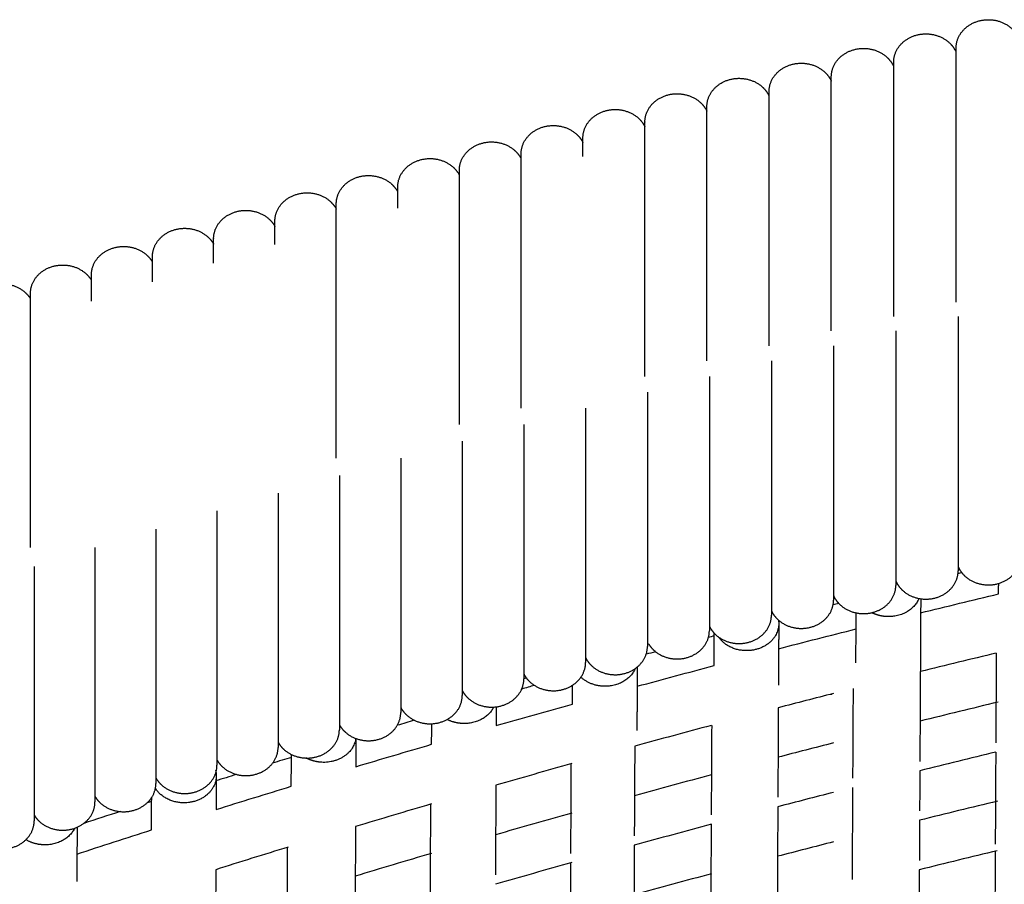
# Model space of a CAD drawing. Header units: millimetres. Extents: x -31695 to -19845, y -5614 to 7253.
# Tile 9 of 256: x -30722 to -30660, y -3984 to -3929. Entities that reach past the tile are written whole.
import ezdxf

# ---------------------------------------------------------------- set-up
doc = ezdxf.new("R2010")
doc.units = ezdxf.units.MM
doc.layers.add('2d', color=7, linetype='Continuous', true_color=0x000000)

msp = doc.modelspace()

# ---------------------------------------------------------------- linework, layer by layer
at = {"layer": '2d', "linetype": 'Continuous', "lineweight": -3}
for points, weights, knots in [([(-30662.695, -3931.075), (-30662.695, -3930.333), (-30662.096, -3929.807), (-30661.497, -3929.282), (-30660.65, -3929.282), (-30659.803, -3929.282), (-30659.204, -3929.807), (-30658.883, -3930.089), (-30658.728, -3930.463)], [1, 0.853553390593, 0.853553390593, 0.853553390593, 1, 0.853553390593, 0.853553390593, 0.853553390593, 0.895577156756], [0, 0, 0, 1.449747, 1.449747, 2.899495, 2.899495, 4.349242, 4.349242, 5.125847, 5.125847, 5.125847]), ([(-30666.657, -3931.975), (-30666.657, -3931.233), (-30666.058, -3930.708), (-30665.459, -3930.182), (-30664.612, -3930.182), (-30663.765, -3930.182), (-30663.165, -3930.708), (-30662.851, -3930.983), (-30662.695, -3931.349)], [1, 0.853553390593, 0.853553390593, 0.853553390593, 1, 0.853553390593, 0.853553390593, 0.853553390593, 0.893930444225], [0, 0, 0, 1.449747, 1.449747, 2.899495, 2.899495, 4.349242, 4.349242, 5.11048, 5.11048, 5.11048]), ([(-30670.613, -3932.895), (-30670.613, -3932.153), (-30670.014, -3931.627), (-30669.415, -3931.102), (-30668.568, -3931.102), (-30667.72, -3931.102), (-30667.121, -3931.627), (-30666.813, -3931.898), (-30666.657, -3932.254)], [1, 0.853553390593, 0.853553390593, 0.853553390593, 1, 0.853553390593, 0.853553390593, 0.853553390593, 0.892314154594], [0, 0, 0, 1.449747, 1.449747, 2.899495, 2.899495, 4.349242, 4.349242, 5.095088, 5.095088, 5.095088]), ([(-30662.695, -3947.212), (-30662.695, -3940.528), (-30662.695, -3935.802), (-30662.695, -3931.075), (-30662.695, -3931.075)], [1, 0.853553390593, 0.853553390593, 0.853553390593, 1], [0, 0, 0, 13.047727, 13.047727, 26.095454, 26.095454, 26.095454]), ([(-30674.562, -3933.835), (-30674.562, -3933.092), (-30673.963, -3932.567), (-30673.364, -3932.042), (-30672.517, -3932.042), (-30671.67, -3932.042), (-30671.071, -3932.567), (-30670.769, -3932.832), (-30670.613, -3933.18)], [1, 0.853553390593, 0.853553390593, 0.853553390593, 1, 0.853553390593, 0.853553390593, 0.853553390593, 0.890734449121], [0, 0, 0, 1.449747, 1.449747, 2.899495, 2.899495, 4.349242, 4.349242, 5.079731, 5.079731, 5.079731]), ([(-30666.657, -3948.112), (-30666.657, -3941.428), (-30666.657, -3936.702), (-30666.657, -3931.975), (-30666.657, -3931.975)], [1, 0.853553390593, 0.853553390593, 0.853553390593, 1], [0, 0, 0, 13.047727, 13.047727, 26.095454, 26.095454, 26.095454]), ([(-30678.506, -3934.794), (-30678.506, -3934.052), (-30677.907, -3933.526), (-30677.307, -3933.001), (-30676.46, -3933.001), (-30675.613, -3933.001), (-30675.014, -3933.526), (-30674.718, -3933.785), (-30674.562, -3934.125)], [1, 0.853553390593, 0.853553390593, 0.853553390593, 1, 0.853553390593, 0.853553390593, 0.853553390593, 0.889190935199], [0, 0, 0, 1.449747, 1.449747, 2.899495, 2.899495, 4.349242, 4.349242, 5.064408, 5.064408, 5.064408]), ([(-30670.613, -3949.032), (-30670.613, -3942.348), (-30670.613, -3937.622), (-30670.613, -3932.895), (-30670.613, -3932.895)], [1, 0.853553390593, 0.853553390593, 0.853553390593, 1], [0, 0, 0, 13.047727, 13.047727, 26.095454, 26.095454, 26.095454]), ([(-30682.442, -3935.773), (-30682.442, -3935.031), (-30681.843, -3934.505), (-30681.244, -3933.98), (-30680.397, -3933.98), (-30679.55, -3933.98), (-30678.951, -3934.505), (-30678.661, -3934.759), (-30678.506, -3935.09)], [1, 0.853553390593, 0.853553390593, 0.853553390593, 1, 0.853553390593, 0.853553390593, 0.853553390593, 0.887683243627], [0, 0, 0, 1.449747, 1.449747, 2.899495, 2.899495, 4.349242, 4.349242, 5.049116, 5.049116, 5.049116]), ([(-30674.562, -3949.972), (-30674.562, -3943.288), (-30674.562, -3938.561), (-30674.562, -3933.835), (-30674.562, -3933.835)], [1, 0.853553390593, 0.853553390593, 0.853553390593, 1], [0, 0, 0, 13.047727, 13.047727, 26.095454, 26.095454, 26.095454]), ([(-30686.372, -3936.772), (-30686.372, -3936.029), (-30685.773, -3935.504), (-30685.174, -3934.979), (-30684.327, -3934.979), (-30683.48, -3934.979), (-30682.881, -3935.504), (-30682.598, -3935.752), (-30682.442, -3936.075)], [1, 0.853553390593, 0.853553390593, 0.853553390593, 1, 0.853553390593, 0.853553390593, 0.853553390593, 0.886211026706], [0, 0, 0, 1.449747, 1.449747, 2.899495, 2.899495, 4.349242, 4.349242, 5.033855, 5.033855, 5.033855]), ([(-30678.506, -3950.931), (-30678.506, -3944.247), (-30678.506, -3939.521), (-30678.506, -3934.794), (-30678.506, -3934.794)], [1, 0.853553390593, 0.853553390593, 0.853553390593, 1], [0, 0, 0, 13.047727, 13.047727, 26.095454, 26.095454, 26.095454]), ([(-30682.442, -3951.91), (-30682.442, -3945.226), (-30682.442, -3940.5), (-30682.442, -3935.773), (-30682.442, -3935.773)], [1, 0.853553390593, 0.853553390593, 0.853553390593, 1], [0, 0, 0, 13.047727, 13.047727, 26.095454, 26.095454, 26.095454]), ([(-30690.296, -3937.79), (-30690.296, -3937.047), (-30689.697, -3936.522), (-30689.098, -3935.997), (-30688.25, -3935.997), (-30687.403, -3935.997), (-30686.804, -3936.522), (-30686.527, -3936.765), (-30686.372, -3937.08)], [1, 0.853553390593, 0.853553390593, 0.853553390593, 1, 0.853553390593, 0.853553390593, 0.853553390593, 0.884773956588], [0, 0, 0, 1.449747, 1.449747, 2.899495, 2.899495, 4.349242, 4.349242, 5.018623, 5.018623, 5.018623]), ([(-30694.212, -3938.828), (-30694.212, -3938.085), (-30693.613, -3937.56), (-30693.014, -3937.035), (-30692.167, -3937.035), (-30691.32, -3937.035), (-30690.721, -3937.56), (-30690.45, -3937.797), (-30690.296, -3938.104)], [1, 0.853553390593, 0.853553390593, 0.853553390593, 1, 0.853553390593, 0.853553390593, 0.853553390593, 0.883371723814], [0, 0, 0, 1.449747, 1.449747, 2.899495, 2.899495, 4.349242, 4.349242, 5.003418, 5.003418, 5.003418]), ([(-30690.296, -3953.927), (-30690.296, -3947.243), (-30690.296, -3942.516), (-30690.296, -3937.79), (-30690.296, -3937.79)], [1, 0.853553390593, 0.853553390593, 0.853553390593, 1], [0, 0, 0, 13.047727, 13.047727, 26.095454, 26.095454, 26.095454]), ([(-30698.122, -3939.885), (-30698.122, -3939.143), (-30697.523, -3938.617), (-30696.924, -3938.092), (-30696.076, -3938.092), (-30695.229, -3938.092), (-30694.63, -3938.617), (-30694.366, -3938.849), (-30694.212, -3939.147)], [1, 0.853553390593, 0.853553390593, 0.853553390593, 1, 0.853553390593, 0.853553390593, 0.853553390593, 0.882004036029], [0, 0, 0, 1.449747, 1.449747, 2.899495, 2.899495, 4.349242, 4.349242, 4.988239, 4.988239, 4.988239]), ([(-30694.212, -3954.965), (-30694.212, -3948.281), (-30694.212, -3943.554), (-30694.212, -3938.828), (-30694.212, -3938.828)], [1, 0.853553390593, 0.853553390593, 0.853553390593, 1], [0, 0, 0, 13.047727, 13.047727, 26.095454, 26.095454, 26.095454]), ([(-30702.024, -3940.962), (-30702.024, -3940.219), (-30701.425, -3939.694), (-30700.826, -3939.169), (-30699.979, -3939.169), (-30699.132, -3939.169), (-30698.532, -3939.694), (-30698.275, -3939.92), (-30698.122, -3940.21)], [1, 0.853553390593, 0.853553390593, 0.853553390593, 1, 0.853553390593, 0.853553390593, 0.853553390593, 0.880670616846], [0, 0, 0, 1.449747, 1.449747, 2.899495, 2.899495, 4.349242, 4.349242, 4.973085, 4.973085, 4.973085]), ([(-30705.919, -3942.058), (-30705.919, -3941.316), (-30705.32, -3940.791), (-30704.721, -3940.265), (-30703.874, -3940.265), (-30703.027, -3940.265), (-30702.428, -3940.791), (-30702.176, -3941.011), (-30702.024, -3941.293)], [1, 0.853553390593, 0.853553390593, 0.853553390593, 1, 0.853553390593, 0.853553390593, 0.853553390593, 0.879371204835], [0, 0, 0, 1.449747, 1.449747, 2.899495, 2.899495, 4.349242, 4.349242, 4.957955, 4.957955, 4.957955]), ([(-30709.807, -3943.174), (-30709.807, -3942.432), (-30709.208, -3941.906), (-30708.609, -3941.381), (-30707.762, -3941.381), (-30706.914, -3941.381), (-30706.315, -3941.906), (-30706.07, -3942.121), (-30705.919, -3942.395)], [1, 0.853553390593, 0.853553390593, 0.853553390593, 1, 0.853553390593, 0.853553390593, 0.853553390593, 0.878105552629], [0, 0, 0, 1.449747, 1.449747, 2.899495, 2.899495, 4.349242, 4.349242, 4.942847, 4.942847, 4.942847]), ([(-30702.024, -3957.099), (-30702.024, -3950.415), (-30702.024, -3945.688), (-30702.024, -3940.962), (-30702.024, -3940.962)], [1, 0.853553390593, 0.853553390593, 0.853553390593, 1], [0, 0, 0, 13.047727, 13.047727, 26.095454, 26.095454, 26.095454]), ([(-30713.687, -3944.309), (-30713.687, -3943.567), (-30713.088, -3943.042), (-30712.489, -3942.516), (-30711.642, -3942.516), (-30710.795, -3942.516), (-30710.196, -3943.042), (-30709.956, -3943.251), (-30709.807, -3943.517)], [1, 0.853553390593, 0.853553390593, 0.853553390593, 1, 0.853553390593, 0.853553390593, 0.853553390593, 0.876873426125], [0, 0, 0, 1.449747, 1.449747, 2.899495, 2.899495, 4.349242, 4.349242, 4.927761, 4.927761, 4.927761]), ([(-30717.56, -3945.464), (-30717.56, -3944.721), (-30716.961, -3944.196), (-30716.362, -3943.671), (-30715.514, -3943.671), (-30714.667, -3943.671), (-30714.068, -3944.196), (-30713.835, -3944.4), (-30713.687, -3944.658)], [1, 0.853553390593, 0.853553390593, 0.853553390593, 1, 0.853553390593, 0.853553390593, 0.853553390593, 0.875674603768], [0, 0, 0, 1.449747, 1.449747, 2.899495, 2.899495, 4.349242, 4.349242, 4.912695, 4.912695, 4.912695]), ([(-30721.425, -3946.638), (-30721.425, -3945.895), (-30720.826, -3945.37), (-30720.227, -3944.845), (-30719.379, -3944.845), (-30718.532, -3944.845), (-30717.933, -3945.37), (-30717.706, -3945.568), (-30717.56, -3945.818)], [1, 0.853553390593, 0.853553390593, 0.853553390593, 1, 0.853553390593, 0.853553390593, 0.853553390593, 0.874508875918], [0, 0, 0, 1.449747, 1.449747, 2.899495, 2.899495, 4.349242, 4.349242, 4.897648, 4.897648, 4.897648]), ([(-30725.282, -3947.831), (-30725.282, -3947.088), (-30724.682, -3946.563), (-30724.083, -3946.038), (-30723.236, -3946.038), (-30722.389, -3946.038), (-30721.79, -3946.563), (-30721.569, -3946.756), (-30721.425, -3946.998)], [1, 0.853553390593, 0.853553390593, 0.853553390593, 1, 0.853553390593, 0.853553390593, 0.853553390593, 0.873376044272], [0, 0, 0, 1.449747, 1.449747, 2.899495, 2.899495, 4.349242, 4.349242, 4.882619, 4.882619, 4.882619]), ([(-30721.425, -3962.774), (-30721.425, -3956.09), (-30721.425, -3951.364), (-30721.425, -3946.638), (-30721.425, -3946.638)], [1, 0.853553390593, 0.853553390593, 0.853553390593, 1], [0, 0, 0, 13.047727, 13.047727, 26.095454, 26.095454, 26.095454]), ([(-30662.566, -3948.112), (-30662.566, -3954.796), (-30662.566, -3959.522), (-30662.566, -3964.249), (-30662.566, -3964.249)], [1, 0.853553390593, 0.853553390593, 0.853553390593, 1], [0, 0, 0, 13.047727, 13.047727, 26.095454, 26.095454, 26.095454]), ([(-30666.522, -3949.032), (-30666.522, -3955.716), (-30666.522, -3960.442), (-30666.522, -3965.169), (-30666.522, -3965.169)], [1, 0.853553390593, 0.853553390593, 0.853553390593, 1], [0, 0, 0, 13.047727, 13.047727, 26.095454, 26.095454, 26.095454]), ([(-30670.472, -3949.972), (-30670.472, -3956.656), (-30670.472, -3961.382), (-30670.472, -3966.108), (-30670.472, -3966.108)], [1, 0.853553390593, 0.853553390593, 0.853553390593, 1], [0, 0, 0, 13.047727, 13.047727, 26.095454, 26.095454, 26.095454]), ([(-30674.415, -3950.931), (-30674.415, -3957.615), (-30674.415, -3962.341), (-30674.415, -3967.067), (-30674.415, -3967.067)], [1, 0.853553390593, 0.853553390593, 0.853553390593, 1], [0, 0, 0, 13.047727, 13.047727, 26.095454, 26.095454, 26.095454]), ([(-30678.352, -3951.91), (-30678.352, -3958.594), (-30678.352, -3963.32), (-30678.352, -3968.046), (-30678.352, -3968.046)], [1, 0.853553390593, 0.853553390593, 0.853553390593, 1], [0, 0, 0, 13.047727, 13.047727, 26.095454, 26.095454, 26.095454]), ([(-30682.282, -3952.908), (-30682.282, -3959.592), (-30682.282, -3964.319), (-30682.282, -3969.045), (-30682.282, -3969.045)], [1, 0.853553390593, 0.853553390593, 0.853553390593, 1], [0, 0, 0, 13.047727, 13.047727, 26.095454, 26.095454, 26.095454]), ([(-30686.205, -3953.927), (-30686.205, -3960.611), (-30686.205, -3965.337), (-30686.205, -3970.063), (-30686.205, -3970.063)], [1, 0.853553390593, 0.853553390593, 0.853553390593, 1], [0, 0, 0, 13.047727, 13.047727, 26.095454, 26.095454, 26.095454]), ([(-30690.121, -3954.965), (-30690.121, -3961.649), (-30690.121, -3966.375), (-30690.121, -3971.101), (-30690.121, -3971.101)], [1, 0.853553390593, 0.853553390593, 0.853553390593, 1], [0, 0, 0, 13.047727, 13.047727, 26.095454, 26.095454, 26.095454]), ([(-30694.031, -3956.022), (-30694.031, -3962.706), (-30694.031, -3967.432), (-30694.031, -3972.158), (-30694.031, -3972.158)], [1, 0.853553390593, 0.853553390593, 0.853553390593, 1], [0, 0, 0, 13.047727, 13.047727, 26.095454, 26.095454, 26.095454]), ([(-30697.933, -3957.099), (-30697.933, -3963.783), (-30697.933, -3968.509), (-30697.933, -3973.235), (-30697.933, -3973.235)], [1, 0.853553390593, 0.853553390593, 0.853553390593, 1], [0, 0, 0, 13.047727, 13.047727, 26.095454, 26.095454, 26.095454]), ([(-30701.829, -3958.195), (-30701.829, -3964.879), (-30701.829, -3969.605), (-30701.829, -3974.332), (-30701.829, -3974.332)], [1, 0.853553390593, 0.853553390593, 0.853553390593, 1], [0, 0, 0, 13.047727, 13.047727, 26.095454, 26.095454, 26.095454]), ([(-30705.716, -3959.311), (-30705.716, -3965.995), (-30705.716, -3970.721), (-30705.716, -3975.447), (-30705.716, -3975.447)], [1, 0.853553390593, 0.853553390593, 0.853553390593, 1], [0, 0, 0, 13.047727, 13.047727, 26.095454, 26.095454, 26.095454]), ([(-30709.596, -3960.446), (-30709.596, -3967.13), (-30709.596, -3971.856), (-30709.596, -3976.583), (-30709.596, -3976.583)], [1, 0.853553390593, 0.853553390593, 0.853553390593, 1], [0, 0, 0, 13.047727, 13.047727, 26.095454, 26.095454, 26.095454]), ([(-30713.469, -3961.6), (-30713.469, -3968.284), (-30713.469, -3973.011), (-30713.469, -3977.737), (-30713.469, -3977.737)], [1, 0.853553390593, 0.853553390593, 0.853553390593, 1], [0, 0, 0, 13.047727, 13.047727, 26.095454, 26.095454, 26.095454]), ([(-30717.334, -3962.774), (-30717.334, -3969.458), (-30717.334, -3974.185), (-30717.334, -3978.911), (-30717.334, -3978.911)], [1, 0.853553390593, 0.853553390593, 0.853553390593, 1], [0, 0, 0, 13.047727, 13.047727, 26.095454, 26.095454, 26.095454]), ([(-30662.566, -3963.975), (-30662.411, -3964.341), (-30662.096, -3964.616), (-30661.497, -3965.141), (-30660.65, -3965.141), (-30659.803, -3965.141), (-30659.204, -3964.616), (-30658.605, -3964.091), (-30658.605, -3963.348)], [0.893930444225, 0.853553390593, 0.853553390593, 0.853553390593, 1, 0.853553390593, 0.853553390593, 0.853553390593, 1], [0.68851, 0.68851, 0.68851, 1.449747, 1.449747, 2.899495, 2.899495, 4.349242, 4.349242, 5.79899, 5.79899, 5.79899]), ([(-30721.191, -3963.967), (-30721.191, -3970.651), (-30721.191, -3975.378), (-30721.191, -3980.104), (-30721.191, -3980.104)], [1, 0.853553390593, 0.853553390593, 0.853553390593, 1], [0, 0, 0, 13.047727, 13.047727, 26.095454, 26.095454, 26.095454]), ([(-30666.522, -3964.889), (-30666.366, -3965.246), (-30666.058, -3965.516), (-30665.459, -3966.042), (-30664.612, -3966.042), (-30663.765, -3966.042), (-30663.165, -3965.516), (-30662.566, -3964.991), (-30662.566, -3964.249)], [0.892314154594, 0.853553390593, 0.853553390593, 0.853553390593, 1, 0.853553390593, 0.853553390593, 0.853553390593, 1], [0.703902, 0.703902, 0.703902, 1.449747, 1.449747, 2.899495, 2.899495, 4.349242, 4.349242, 5.79899, 5.79899, 5.79899]), ([(-30670.472, -3965.823), (-30670.316, -3966.172), (-30670.014, -3966.436), (-30669.415, -3966.961), (-30668.568, -3966.961), (-30667.72, -3966.961), (-30667.121, -3966.436), (-30666.522, -3965.911), (-30666.522, -3965.169)], [0.890734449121, 0.853553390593, 0.853553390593, 0.853553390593, 1, 0.853553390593, 0.853553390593, 0.853553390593, 1], [0.719259, 0.719259, 0.719259, 1.449747, 1.449747, 2.899495, 2.899495, 4.349242, 4.349242, 5.79899, 5.79899, 5.79899]), ([(-30674.415, -3966.777), (-30674.259, -3967.117), (-30673.963, -3967.376), (-30673.364, -3967.901), (-30672.517, -3967.901), (-30671.67, -3967.901), (-30671.071, -3967.376), (-30670.472, -3966.851), (-30670.472, -3966.108)], [0.889207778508, 0.853553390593, 0.853553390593, 0.853553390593, 1, 0.853553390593, 0.853553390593, 0.853553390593, 1], [0.734413, 0.734413, 0.734413, 1.449747, 1.449747, 2.899495, 2.899495, 4.349242, 4.349242, 5.79899, 5.79899, 5.79899]), ([(-30665.05, -3966), (-30665.529, -3967.16), (-30666.992, -3967.154), (-30667.562, -3967.151), (-30668.048, -3966.903)], [0.899673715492, 0.771369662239, 1, 0.896603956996, 0.866208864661], [0.6100914, 0.6100914, 0.6100914, 0.8246681, 0.8246681, 0.9217085, 0.9217085, 0.9217085]), ([(-30678.352, -3967.75), (-30678.196, -3968.082), (-30677.907, -3968.335), (-30677.307, -3968.86), (-30676.46, -3968.86), (-30675.613, -3968.86), (-30675.014, -3968.335), (-30674.415, -3967.81), (-30674.415, -3967.067)], [0.887683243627, 0.853553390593, 0.853553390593, 0.853553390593, 1, 0.853553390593, 0.853553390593, 0.853553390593, 1], [0.749873, 0.749873, 0.749873, 1.449747, 1.449747, 2.899495, 2.899495, 4.349242, 4.349242, 5.79899, 5.79899, 5.79899]), ([(-30673.949, -3967.605), (-30673.958, -3969.32), (-30676.003, -3969.312), (-30677.188, -3969.307), (-30677.773, -3968.442)], [1, 0.707106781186, 1, 0.806424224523, 0.868720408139], [0.5497787, 0.5497787, 0.5497787, 0.8246681, 0.8246681, 1.0063449, 1.0063449, 1.0063449]), ([(-30682.206, -3968.883), (-30682.062, -3969.123), (-30681.843, -3969.314), (-30681.244, -3969.839), (-30680.397, -3969.839), (-30679.55, -3969.839), (-30678.951, -3969.314), (-30678.352, -3968.789), (-30678.352, -3968.046)], [0.873043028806, 0.853553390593, 0.853553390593, 0.853553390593, 1, 0.853553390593, 0.853553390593, 0.853553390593, 1], [0.920871, 0.920871, 0.920871, 1.449747, 1.449747, 2.899495, 2.899495, 4.349242, 4.349242, 5.79899, 5.79899, 5.79899]), ([(-30686.205, -3969.756), (-30686.05, -3970.07), (-30685.773, -3970.313), (-30685.174, -3970.838), (-30684.327, -3970.838), (-30683.48, -3970.838), (-30682.881, -3970.313), (-30682.282, -3969.788), (-30682.282, -3969.045)], [0.884773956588, 0.853553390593, 0.853553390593, 0.853553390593, 1, 0.853553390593, 0.853553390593, 0.853553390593, 1], [0.780367, 0.780367, 0.780367, 1.449747, 1.449747, 2.899495, 2.899495, 4.349242, 4.349242, 5.79899, 5.79899, 5.79899]), ([(-30690.121, -3970.788), (-30689.967, -3971.094), (-30689.697, -3971.331), (-30689.098, -3971.856), (-30688.25, -3971.856), (-30687.403, -3971.856), (-30686.804, -3971.331), (-30686.205, -3970.806), (-30686.205, -3970.063)], [0.883371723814, 0.853553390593, 0.853553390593, 0.853553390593, 1, 0.853553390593, 0.853553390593, 0.853553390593, 1], [0.795572, 0.795572, 0.795572, 1.449747, 1.449747, 2.899495, 2.899495, 4.349242, 4.349242, 5.79899, 5.79899, 5.79899]), ([(-30683.049, -3970.445), (-30683.542, -3971.578), (-30684.98, -3971.572), (-30685.895, -3971.569), (-30686.502, -3970.994)], [0.896302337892, 0.774430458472, 1, 0.843660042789, 0.854221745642], [0.6129641, 0.6129641, 0.6129641, 0.8246681, 0.8246681, 0.971398, 0.971398, 0.971398]), ([(-30694.031, -3971.839), (-30693.877, -3972.137), (-30693.613, -3972.369), (-30693.014, -3972.894), (-30692.167, -3972.894), (-30691.32, -3972.894), (-30690.721, -3972.369), (-30690.121, -3971.844), (-30690.121, -3971.101)], [0.882004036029, 0.853553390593, 0.853553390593, 0.853553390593, 1, 0.853553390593, 0.853553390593, 0.853553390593, 1], [0.810751, 0.810751, 0.810751, 1.449747, 1.449747, 2.899495, 2.899495, 4.349242, 4.349242, 5.79899, 5.79899, 5.79899]), ([(-30697.933, -3972.91), (-30697.781, -3973.2), (-30697.523, -3973.426), (-30696.924, -3973.951), (-30696.076, -3973.951), (-30695.229, -3973.951), (-30694.63, -3973.426), (-30694.031, -3972.901), (-30694.031, -3972.158)], [0.880670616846, 0.853553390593, 0.853553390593, 0.853553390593, 1, 0.853553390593, 0.853553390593, 0.853553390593, 1], [0.825904, 0.825904, 0.825904, 1.449747, 1.449747, 2.899495, 2.899495, 4.349242, 4.349242, 5.79899, 5.79899, 5.79899]), ([(-30701.829, -3974.001), (-30701.677, -3974.283), (-30701.425, -3974.503), (-30700.826, -3975.028), (-30699.979, -3975.028), (-30699.132, -3975.028), (-30698.532, -3974.503), (-30697.933, -3973.978), (-30697.933, -3973.235)], [0.879371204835, 0.853553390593, 0.853553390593, 0.853553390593, 1, 0.853553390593, 0.853553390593, 0.853553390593, 1], [0.841035, 0.841035, 0.841035, 1.449747, 1.449747, 2.899495, 2.899495, 4.349242, 4.349242, 5.79899, 5.79899, 5.79899]), ([(-30692.03, -3972.89), (-30692.561, -3973.94), (-30693.922, -3973.935), (-30694.499, -3973.933), (-30694.99, -3973.678)], [0.88664869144, 0.783935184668, 1, 0.895325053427, 0.86546812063], [0.6218846, 0.6218846, 0.6218846, 0.8246681, 0.8246681, 0.9229088, 0.9229088, 0.9229088]), ([(-30705.716, -3975.111), (-30705.566, -3975.384), (-30705.32, -3975.599), (-30704.721, -3976.125), (-30703.874, -3976.125), (-30703.027, -3976.125), (-30702.428, -3975.599), (-30701.829, -3975.074), (-30701.829, -3974.332)], [0.878105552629, 0.853553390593, 0.853553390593, 0.853553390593, 1, 0.853553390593, 0.853553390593, 0.853553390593, 1], [0.856142, 0.856142, 0.856142, 1.449747, 1.449747, 2.899495, 2.899495, 4.349242, 4.349242, 5.79899, 5.79899, 5.79899]), ([(-30700.786, -3974.883), (-30700.997, -3976.407), (-30702.827, -3976.399), (-30703.426, -3976.397), (-30703.929, -3976.124)], [0.958444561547, 0.729614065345, 1, 0.891797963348, 0.863540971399], [0.5709025, 0.5709025, 0.5709025, 0.8246681, 0.8246681, 0.926219, 0.926219, 0.926219]), ([(-30709.596, -3976.24), (-30709.447, -3976.506), (-30709.208, -3976.715), (-30708.609, -3977.24), (-30707.762, -3977.24), (-30706.914, -3977.24), (-30706.315, -3976.715), (-30705.716, -3976.19), (-30705.716, -3975.447)], [0.876873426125, 0.853553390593, 0.853553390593, 0.853553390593, 1, 0.853553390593, 0.853553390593, 0.853553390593, 1], [0.871229, 0.871229, 0.871229, 1.449747, 1.449747, 2.899495, 2.899495, 4.349242, 4.349242, 5.79899, 5.79899, 5.79899]), ([(-30713.469, -3977.388), (-30713.321, -3977.646), (-30713.088, -3977.85), (-30712.489, -3978.375), (-30711.642, -3978.375), (-30710.795, -3978.375), (-30710.196, -3977.85), (-30709.596, -3977.325), (-30709.596, -3976.583)], [0.875674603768, 0.853553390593, 0.853553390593, 0.853553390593, 1, 0.853553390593, 0.853553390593, 0.853553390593, 1], [0.886295, 0.886295, 0.886295, 1.449747, 1.449747, 2.899495, 2.899495, 4.349242, 4.349242, 5.79899, 5.79899, 5.79899]), ([(-30717.334, -3978.556), (-30717.187, -3978.806), (-30716.961, -3979.005), (-30716.362, -3979.53), (-30715.514, -3979.53), (-30714.667, -3979.53), (-30714.068, -3979.005), (-30713.469, -3978.48), (-30713.469, -3977.737)], [0.874508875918, 0.853553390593, 0.853553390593, 0.853553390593, 1, 0.853553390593, 0.853553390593, 0.853553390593, 1], [0.901342, 0.901342, 0.901342, 1.449747, 1.449747, 2.899495, 2.899495, 4.349242, 4.349242, 5.79899, 5.79899, 5.79899]), ([(-30709.639, -3977.258), (-30709.648, -3978.973), (-30711.694, -3978.965), (-30712.928, -3978.96), (-30713.499, -3978.042)], [1, 0.707106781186, 1, 0.799967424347, 0.873160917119], [0.5497787, 0.5497787, 0.5497787, 0.8246681, 0.8246681, 1.0124048, 1.0124048, 1.0124048]), ([(-30721.191, -3979.743), (-30721.046, -3979.985), (-30720.826, -3980.179), (-30720.227, -3980.704), (-30719.379, -3980.704), (-30718.532, -3980.704), (-30717.933, -3980.179), (-30717.334, -3979.654), (-30717.334, -3978.911)], [0.873376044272, 0.853553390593, 0.853553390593, 0.853553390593, 1, 0.853553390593, 0.853553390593, 0.853553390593, 1], [0.916371, 0.916371, 0.916371, 1.449747, 1.449747, 2.899495, 2.899495, 4.349242, 4.349242, 5.79899, 5.79899, 5.79899]), ([(-30725.04, -3980.95), (-30724.897, -3981.184), (-30724.682, -3981.372), (-30724.083, -3981.897), (-30723.236, -3981.897), (-30722.389, -3981.897), (-30721.79, -3981.372), (-30721.191, -3980.847), (-30721.191, -3980.104)], [0.872275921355, 0.853553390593, 0.853553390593, 0.853553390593, 1, 0.853553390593, 0.853553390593, 0.853553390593, 1], [0.931383, 0.931383, 0.931383, 1.449747, 1.449747, 2.899495, 2.899495, 4.349242, 4.349242, 5.79899, 5.79899, 5.79899]), ([(-30718.623, -3980.577), (-30719.15, -3981.637), (-30720.52, -3981.632), (-30721.181, -3981.629), (-30721.715, -3981.303)], [0.887730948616, 0.782806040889, 1, 0.881998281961, 0.859078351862], [0.6208248, 0.6208248, 0.6208248, 0.8246681, 0.8246681, 0.9354163, 0.9354163, 0.9354163])]:
    msp.add_rational_spline(points, weights, degree=2, knots=knots, dxfattribs=at)
for points, weights in [([(-30686.372, -3937.957), (-30686.372, -3936.772), (-30686.372, -3936.772)], [0.888580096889, 0.925174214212, 1]), ([(-30698.122, -3941.246), (-30698.122, -3939.885), (-30698.122, -3939.885)], [0.883752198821, 0.920055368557, 1]), ([(-30705.919, -3943.541), (-30705.919, -3942.058), (-30705.919, -3942.058)], [0.880770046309, 0.91668647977, 1]), ([(-30709.807, -3944.72), (-30709.807, -3943.174), (-30709.807, -3943.174)], [0.879338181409, 0.915003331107, 1]), ([(-30713.687, -3945.919), (-30713.687, -3944.309), (-30713.687, -3944.309)], [0.877953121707, 0.913330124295, 1]), ([(-30717.56, -3947.138), (-30717.56, -3945.464), (-30717.56, -3945.464)], [0.87660863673, 0.911659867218, 1]), ([(-30673.966, -3967.374), (-30673.948, -3967.489), (-30673.949, -3967.605)], [0.950486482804, 0.97269835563, 1]), ([(-30670.631, -3972.069), (-30670.622, -3972.088), (-30670.613, -3972.108)], [0.886465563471, 0.888534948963, 0.890734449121]), ([(-30670.613, -3972.108), (-30670.613, -3972.085), (-30670.613, -3972.064)], [0.934473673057, 0.936647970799, 0.938880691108]), ([(-30709.658, -3977.019), (-30709.639, -3977.138), (-30709.639, -3977.258)], [0.949033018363, 0.971801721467, 1])]:
    msp.add_rational_spline(points, weights, degree=2, dxfattribs=at)
for points, degree in [([(-30662.334, -3964.366), (-30662.415, -3964.386), (-30662.495, -3964.405), (-30662.576, -3964.425)], 3), ([(-30659.998, -3965.714), (-30659.996, -3965.38), (-30659.994, -3965.047)], 2), ([(-30664.945, -3966.912), (-30663.298, -3966.507), (-30661.648, -3966.108), (-30659.998, -3965.713)], 3), ([(-30670.142, -3966.313), (-30670.261, -3966.344), (-30670.38, -3966.374), (-30670.499, -3966.405)], 3), ([(-30664.941, -3966.018), (-30664.968, -3971.179), (-30664.995, -3976.339)], 2), ([(-30669.053, -3970.082), (-30669.045, -3968.498), (-30669.036, -3966.914)], 2), ([(-30673.949, -3967.605), (-30673.959, -3969.552), (-30673.969, -3971.5)], 2), ([(-30678.043, -3968.376), (-30678.165, -3968.408), (-30678.288, -3968.441), (-30678.41, -3968.474)], 3), ([(-30678.053, -3970.261), (-30678.048, -3969.232), (-30678.043, -3968.204)], 2), ([(-30673.957, -3969.187), (-30672.32, -3968.763), (-30670.681, -3968.345), (-30669.041, -3967.932)], 3), ([(-30681.765, -3969.379), (-30681.964, -3969.433), (-30682.163, -3969.488), (-30682.362, -3969.542)], 3), ([(-30660.148, -3969.467), (-30661.755, -3969.854), (-30663.361, -3970.245), (-30664.965, -3970.642)], 3), ([(-30660.148, -3969.467), (-30660.163, -3972.309), (-30660.178, -3975.15)], 2), ([(-30682.935, -3971.573), (-30681.309, -3971.13), (-30679.682, -3970.693), (-30678.053, -3970.261)], 3), ([(-30682.928, -3970.353), (-30682.939, -3972.364), (-30682.949, -3974.375)], 2), ([(-30689.447, -3971.517), (-30689.718, -3971.594), (-30689.989, -3971.671), (-30690.259, -3971.748)], 3), ([(-30690.121, -3971.077), (-30690.071, -3971.063), (-30690.02, -3971.049), (-30689.969, -3971.034)], 3), ([(-30687.031, -3972.701), (-30687.028, -3972.1), (-30687.025, -3971.499)], 2), ([(-30670.472, -3972.028), (-30671.641, -3972.327), (-30672.809, -3972.628), (-30673.976, -3972.933)], 3), ([(-30669.232, -3971.713), (-30669.247, -3974.554), (-30669.262, -3977.395)], 2), ([(-30691.877, -3974.069), (-30690.264, -3973.608), (-30688.648, -3973.152), (-30687.031, -3972.701)], 3), ([(-30660.034, -3972.578), (-30661.684, -3972.974), (-30663.334, -3973.377), (-30664.981, -3973.785)], 3), ([(-30691.871, -3972.875), (-30691.874, -3973.472), (-30691.877, -3974.069)], 2), ([(-30673.976, -3972.933), (-30673.991, -3975.774), (-30674.006, -3978.615)], 2), ([(-30697.068, -3973.726), (-30697.431, -3973.833), (-30697.793, -3973.941), (-30698.156, -3974.049)], 3), ([(-30695.974, -3975.253), (-30695.971, -3974.601), (-30695.967, -3973.949)], 2), ([(-30678.22, -3974.053), (-30679.844, -3974.487), (-30681.466, -3974.926), (-30683.086, -3975.371)], 3), ([(-30678.204, -3974.05), (-30678.219, -3976.891), (-30678.234, -3979.732)], 2), ([(-30700.774, -3974.887), (-30700.778, -3975.781), (-30700.783, -3976.675)], 2), ([(-30700.782, -3976.675), (-30699.181, -3976.195), (-30697.578, -3975.721), (-30695.974, -3975.253)], 3), ([(-30670.472, -3975.166), (-30671.646, -3975.466), (-30672.82, -3975.769), (-30673.993, -3976.075)], 3), ([(-30704.88, -3977.914), (-30704.875, -3976.906), (-30704.87, -3975.898)], 2), ([(-30683.085, -3975.372), (-30683.1, -3978.213), (-30683.115, -3981.054)], 2), ([(-30660.181, -3975.752), (-30661.788, -3976.138), (-30663.394, -3976.53), (-30664.998, -3976.927)], 3), ([(-30660.181, -3975.753), (-30660.196, -3978.67), (-30660.211, -3981.586)], 2), ([(-30704.87, -3976.08), (-30705.269, -3976.203), (-30705.667, -3976.326), (-30706.065, -3976.449)], 3), ([(-30687.076, -3976.478), (-30688.685, -3976.929), (-30690.293, -3977.386), (-30691.898, -3977.848)], 3), ([(-30687.131, -3976.494), (-30687.145, -3979.335), (-30687.16, -3982.176)], 2), ([(-30709.68, -3976.908), (-30709.662, -3976.902), (-30709.644, -3976.897), (-30709.627, -3976.891)], 3), ([(-30664.998, -3976.927), (-30665.004, -3978.204), (-30665.011, -3979.482)], 2), ([(-30708.356, -3977.163), (-30708.796, -3977.301), (-30709.237, -3977.439), (-30709.677, -3977.578)], 3), ([(-30709.639, -3977.258), (-30709.645, -3978.324), (-30709.65, -3979.39)], 2), ([(-30678.22, -3977.191), (-30679.849, -3977.627), (-30681.476, -3978.067), (-30683.102, -3978.513)], 3), ([(-30709.65, -3979.39), (-30708.062, -3978.893), (-30706.472, -3978.401), (-30704.88, -3977.914)], 3), ([(-30691.897, -3977.851), (-30691.912, -3980.692), (-30691.927, -3983.533)], 2), ([(-30670.472, -3978.304), (-30671.652, -3978.606), (-30672.831, -3978.91), (-30674.009, -3979.218)], 3), ([(-30669.265, -3977.998), (-30669.28, -3980.915), (-30669.295, -3983.832)], 2), ([(-30713.738, -3978.872), (-30713.833, -3978.902), (-30713.927, -3978.932), (-30714.021, -3978.963)], 3), ([(-30713.748, -3980.687), (-30713.743, -3979.656), (-30713.737, -3978.625)], 2), ([(-30660.066, -3978.862), (-30661.717, -3979.259), (-30663.367, -3979.661), (-30665.014, -3980.069)], 3), ([(-30715.74, -3979.519), (-30716.511, -3979.769), (-30717.28, -3980.021), (-30718.05, -3980.273)], 3), ([(-30695.99, -3979.038), (-30697.597, -3979.511), (-30699.202, -3979.989), (-30700.805, -3980.472)], 3), ([(-30696.045, -3979.056), (-30696.06, -3981.897), (-30696.075, -3984.738)], 2), ([(-30687.076, -3979.616), (-30688.69, -3980.069), (-30690.303, -3980.527), (-30691.913, -3980.991)], 3), ([(-30674.009, -3979.218), (-30674.024, -3982.135), (-30674.04, -3985.052)], 2), ([(-30665.014, -3980.069), (-30665.021, -3981.347), (-30665.027, -3982.624)], 2), ([(-30718.469, -3980.517), (-30718.478, -3982.234), (-30718.487, -3983.952)], 2), ([(-30718.478, -3982.215), (-30716.903, -3981.701), (-30715.327, -3981.191), (-30713.748, -3980.687)], 3), ([(-30700.803, -3980.477), (-30700.818, -3983.318), (-30700.832, -3986.16)], 2), ([(-30678.22, -3980.33), (-30679.855, -3980.766), (-30681.487, -3981.208), (-30683.118, -3981.656)], 3), ([(-30678.237, -3980.335), (-30678.252, -3983.252), (-30678.267, -3986.169)], 2), ([(-30670.472, -3981.443), (-30671.657, -3981.746), (-30672.842, -3982.052), (-30674.026, -3982.36)], 3), ([(-30705.07, -3981.772), (-30706.606, -3982.245), (-30708.141, -3982.724), (-30709.673, -3983.207)], 3), ([(-30705.13, -3981.792), (-30705.145, -3984.633), (-30705.16, -3987.474)], 2), ([(-30683.118, -3981.657), (-30683.133, -3984.574), (-30683.149, -3987.491)], 2), ([(-30682.987, -3981.62), (-30682.987, -3981.62), (-30682.987, -3981.62)], 2), ([(-30660.082, -3982.004), (-30661.733, -3982.401), (-30663.383, -3982.804), (-30665.03, -3983.212)], 3), ([(-30660.214, -3982.038), (-30660.237, -3986.45), (-30660.26, -3990.862)], 2), ([(-30695.99, -3982.176), (-30697.601, -3982.65), (-30699.211, -3983.13), (-30700.819, -3983.615)], 3), ([(-30687.076, -3982.754), (-30688.696, -3983.209), (-30690.314, -3983.669), (-30691.931, -3984.134)], 3), ([(-30687.163, -3982.779), (-30687.179, -3985.696), (-30687.194, -3988.613)], 2), ([(-30709.67, -3983.214), (-30709.685, -3986.055), (-30709.7, -3988.896)], 2), ([(-30665.03, -3983.212), (-30665.037, -3984.489), (-30665.044, -3985.766)], 2), ([(-30678.22, -3983.468), (-30679.86, -3983.906), (-30681.498, -3984.35), (-30683.134, -3984.799)], 3)]:
    msp.add_open_spline(points, degree=degree, dxfattribs=at)

doc.saveas('drawing.dxf')
